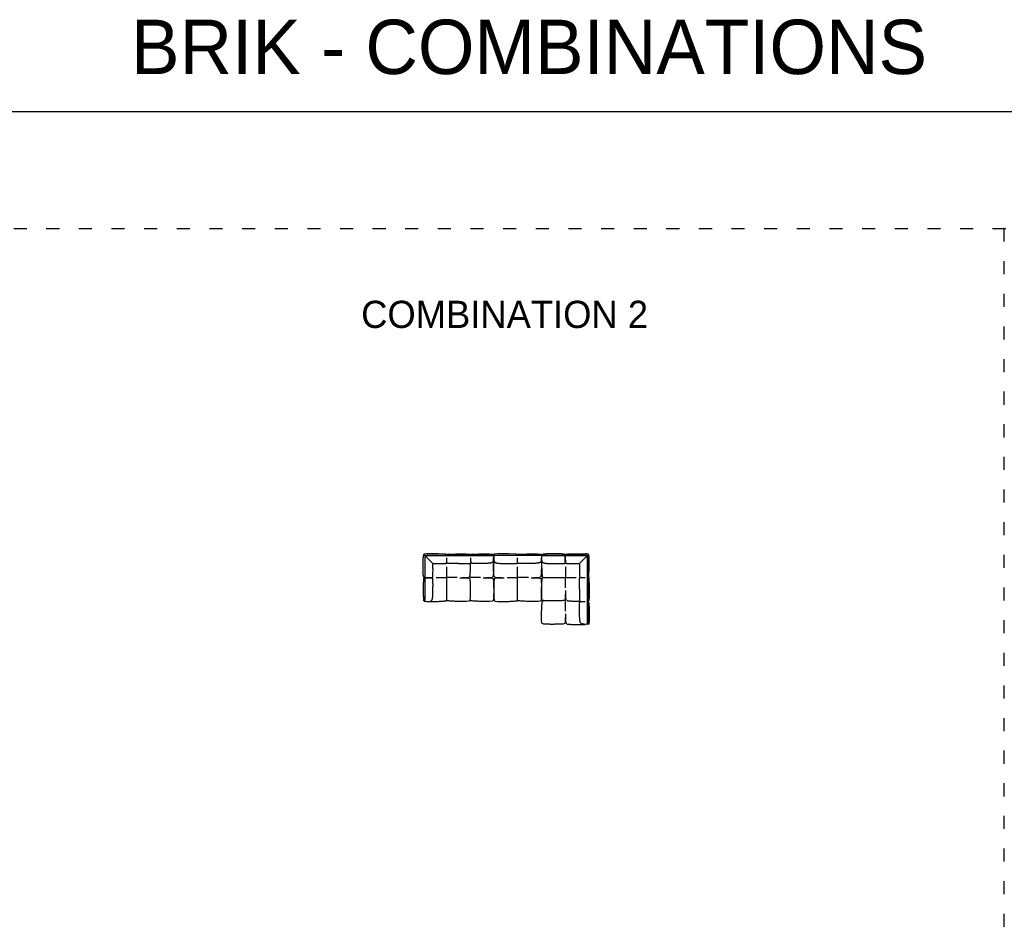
# Model space of a CAD drawing. Header units: millimetres. Extents: x -1609 to 20177350, y 5207 to 48962.
# Tile 9 of 14: x 84776 to 102881, y 30203 to 46962. Entities that reach past the tile are written whole.
import ezdxf

# ---------------------------------------------------------------- set-up
doc = ezdxf.new("R2010")
doc.units = ezdxf.units.MM
doc.linetypes.add('ACAD_ISO03W100', pattern=[30, 12, -18])
doc.layers.add('0. Text', color=7, linetype='Continuous')
doc.layers.add('1. Drawing', color=253, linetype='Continuous')
doc.styles.add('CENTURY_GOTHIC', font='GOTHIC.TTF')

msp = doc.modelspace()

# ---------------------------------------------------------------- hatches: boundary and pattern name
at = {"layer": '1. Drawing'}
h = msp.add_hatch(color=256, dxfattribs=at)
h.dxf.hatch_style = 1
h.paths.add_polyline_path([(94359, 37114), (93504, 37114, 1.041627), (93504, 37109), (93504, 37109), (94359, 37109, 1)])

# ---------------------------------------------------------------- linework, layer by layer
msp.add_lwpolyline([(120977, 45265), (66666, 45265)])
at = {"linetype": 'ACAD_ISO03W100', "ltscale": 20}
for points in [[(66666, 43124), (120977, 43124)], [(102873, 43124), (102873, 30203)]]:
    msp.add_lwpolyline(points, dxfattribs=at)
msp.add_point((102873, 43124))
at = {"layer": '1. Drawing', "linetype": 'Continuous'}
for p, q in [((92229, 37114), (93489, 37114)), ((94369, 37114), (93494, 37114)), ((95216, 37114), (94372, 37114)), ((92224, 37109), (92224, 36265)), ((93489, 37109), (92229, 37109)), ((92229, 36265), (92229, 37109)), ((94369, 37109), (93494, 37109)), ((94372, 37109), (95216, 37109)), ((95216, 35849), (95216, 37109)), ((95221, 37109), (95221, 35849))]:
    msp.add_line(p, q, dxfattribs=at)
for points in [[(92199, 37114, 0.020557), (92195, 37069)], [(92225, 37112), (92209, 37128, 0.620427), (92201, 37125), (92199, 37114)], [(92607, 37138), (92468, 37141), (92400, 37144), (92335, 37144), (92270, 37141), (92213, 37136, 0.633573), (92210, 37128), (92380, 36959)], [(95244, 36731), (95248, 36870), (95250, 36938), (95250, 37003), (95248, 37068), (95243, 37125, 0.633573), (95234, 37128), (95065, 36958)], [(95221, 37139, 0.020557), (95175, 37143)], [(95218, 37113), (95235, 37129, 0.620427), (95232, 37137), (95221, 37139)], [(92374, 36944, -0.423775), (92395, 36964)], [(95050, 36964, -0.423775), (95071, 36943)]]:
    msp.add_lwpolyline(points, format="xyb", dxfattribs=at)
for points in [[(92652, 37138), (92790, 37141), (92858, 37144), (92923, 37144), (92988, 37141), (93052, 37136)], [(93098, 37136), (93220, 37141), (93285, 37144), (93353, 37144), (93417, 37141), (93482, 37136)], [(93486, 37132), (93489, 37114)], [(93498, 37132), (93495, 37114)], [(93908, 37138), (93770, 37141), (93696, 37144), (93631, 37144), (93566, 37141), (93502, 37136)], [(93954, 37138), (94093, 37141), (94168, 37144), (94232, 37144), (94297, 37141), (94361, 37136)], [(94366, 37132), (94368, 37114)], [(94370, 37045), (94370, 37043), (94371, 37039), (94371, 37036), (94371, 37032), (94372, 37029), (94372, 37027), (94373, 37024), (94373, 37022), (94374, 37019), (94374, 37018), (94374, 37016), (94375, 37014), (94375, 37013), (94376, 37011), (94376, 37010), (94377, 37008), (94378, 37006), (94379, 37004), (94380, 37002), (94381, 36999), (94383, 36996), (94385, 36994), (94387, 36991), (94389, 36989), (94391, 36987), (94393, 36986), (94394, 36984), (94396, 36983), (94397, 36982), (94399, 36981), (94401, 36980), (94403, 36979), (94405, 36978), (94407, 36977), (94410, 36976), (94413, 36975), (94415, 36974), (94418, 36974), (94421, 36973), (94425, 36972), (94428, 36972), (94432, 36971), (94435, 36970), (94443, 36969), (94450, 36969), (94458, 36968), (94465, 36967), (94473, 36967), (94480, 36967), (94493, 36966), (94507, 36965), (94514, 36965), (94522, 36965), (94525, 36965), (94529, 36965), (94533, 36964), (94537, 36964), (94542, 36964), (94546, 36964), (94551, 36964), (94556, 36964), (94561, 36964), (94566, 36964), (94572, 36964), (94578, 36964), (94584, 36964), (94590, 36964), (94612, 36963), (94624, 36963), (94630, 36963), (94636, 36963), (94642, 36963), (94647, 36963), (94652, 36962), (94658, 36962), (94744, 36963), (94748, 36963), (94753, 36963), (94757, 36963), (94761, 36963), (94765, 36963), (94769, 36963), (94772, 36963), (94776, 36963), (94779, 36963), (94782, 36963), (94785, 36964), (94788, 36964), (94790, 36965), (94793, 36966), (94795, 36966), (94797, 36967), (94799, 36968), (94800, 36969), (94802, 36970), (94803, 36971), (94805, 36973), (94806, 36974), (94807, 36975), (94807, 36977), (94808, 36978), (94808, 36979), (94808, 36980), (94808, 36982), (94809, 36983), (94809, 36985), (94809, 36987), (94809, 36989), (94809, 36992), (94809, 36995), (94809, 36997), (94809, 36998), (94809, 37000), (94809, 37002), (94809, 37004), (94809, 37006), (94809, 37008), (94809, 37011), (94809, 37013), (94809, 37016), (94809, 37018), (94809, 37021), (94809, 37024), (94809, 37027), (94809, 37030), (94809, 37034), (94809, 37037), (94809, 37041), (94809, 37044), (94809, 37048), (94809, 37052), (94809, 37056), (94809, 37061), (94809, 37114)], [(94809, 37114), (94809, 37061), (94809, 37056), (94809, 37052), (94809, 37048), (94809, 37044), (94809, 37041), (94809, 37037), (94809, 37034), (94809, 37030), (94809, 37027), (94809, 37024), (94810, 37021), (94810, 37018), (94810, 37016), (94810, 37013), (94810, 37011), (94810, 37008), (94810, 37006), (94810, 37004), (94810, 37002), (94810, 37000), (94810, 36998), (94810, 36997), (94810, 36995), (94810, 36992), (94810, 36989), (94810, 36987), (94810, 36985), (94810, 36983), (94810, 36982), (94811, 36980), (94811, 36979), (94811, 36978), (94811, 36977), (94812, 36975), (94813, 36974), (94814, 36973), (94815, 36971), (94817, 36970), (94818, 36969), (94820, 36968), (94822, 36967), (94824, 36966), (94826, 36966), (94829, 36965), (94831, 36964), (94834, 36964), (94837, 36963), (94840, 36963), (94843, 36963), (94847, 36963), (94850, 36963), (94854, 36963), (94858, 36963), (94862, 36963), (94866, 36963), (94871, 36963), (94875, 36963), (94971, 36962), (94976, 36962), (94982, 36963), (94987, 36963), (94993, 36963), (94999, 36963), (95005, 36963), (95017, 36963), (95029, 36964), (95035, 36964), (95041, 36964), (95047, 36964), (95050, 36964)], [(92224, 36703), (92277, 36703), (92282, 36703), (92286, 36703), (92290, 36703), (92294, 36703), (92297, 36703), (92301, 36703), (92304, 36703), (92308, 36703), (92311, 36703), (92314, 36703), (92317, 36703), (92320, 36703), (92322, 36703), (92325, 36703), (92327, 36703), (92330, 36703), (92332, 36703), (92334, 36703), (92336, 36703), (92338, 36703), (92340, 36703), (92341, 36703), (92343, 36703), (92346, 36703), (92349, 36704), (92351, 36704), (92353, 36704), (92355, 36704), (92357, 36704), (92358, 36704), (92359, 36705), (92360, 36705), (92361, 36705), (92363, 36706), (92364, 36707), (92365, 36708), (92367, 36709), (92368, 36710), (92369, 36712), (92370, 36714), (92371, 36716), (92372, 36718), (92372, 36720), (92373, 36722), (92374, 36725), (92374, 36728), (92375, 36731), (92375, 36734), (92375, 36737), (92375, 36740), (92375, 36744), (92375, 36748), (92375, 36751), (92375, 36756), (92375, 36760), (92375, 36764), (92375, 36769), (92376, 36865), (92376, 36870), (92375, 36875), (92375, 36881), (92375, 36886), (92375, 36892), (92375, 36898), (92375, 36910), (92374, 36923), (92374, 36929), (92374, 36935), (92374, 36940), (92374, 36944)], [(92395, 36964), (92398, 36964), (92404, 36964), (92410, 36964), (92416, 36964), (92432, 36964), (92444, 36964), (92450, 36964), (92456, 36964), (92461, 36963), (92467, 36963), (92472, 36963), (92477, 36963), (92563, 36964), (92568, 36964), (92572, 36964), (92577, 36963), (92581, 36963), (92585, 36963), (92588, 36963), (92592, 36963), (92595, 36963), (92598, 36964), (92601, 36964), (92604, 36964), (92607, 36965), (92610, 36966), (92612, 36966), (92614, 36967), (92616, 36968), (92618, 36969), (92620, 36970), (92622, 36971), (92623, 36972), (92624, 36973), (92625, 36975), (92626, 36976), (92627, 36978), (92627, 36979), (92627, 36980), (92628, 36981), (92628, 36982), (92628, 36984), (92628, 36986), (92628, 36988), (92628, 36990), (92629, 36993), (92629, 36996), (92629, 36997), (92629, 36999), (92629, 37001), (92629, 37003), (92629, 37005), (92629, 37007), (92629, 37009), (92629, 37011), (92629, 37014), (92629, 37016), (92629, 37019), (92629, 37022), (92629, 37025), (92629, 37028), (92629, 37031), (92629, 37034), (92629, 37038), (92629, 37041), (92629, 37045), (92629, 37049), (92629, 37053), (92629, 37057), (92629, 37061), (92629, 37066)], [(92845, 36964), (92839, 36964), (92826, 36964), (92814, 36964), (92808, 36964), (92802, 36964), (92797, 36963), (92791, 36963), (92786, 36963), (92781, 36963), (92695, 36964), (92690, 36964), (92686, 36964), (92681, 36963), (92677, 36963), (92673, 36963), (92670, 36963), (92666, 36963), (92663, 36963), (92660, 36964), (92656, 36964), (92654, 36964), (92651, 36965), (92648, 36966), (92646, 36966), (92644, 36967), (92642, 36968), (92640, 36969), (92638, 36970), (92636, 36971), (92635, 36972), (92634, 36973), (92633, 36975), (92632, 36976), (92631, 36978), (92631, 36979), (92630, 36980), (92630, 36981), (92630, 36982), (92630, 36984), (92630, 36986), (92630, 36988), (92629, 36990), (92629, 36993), (92629, 36996), (92629, 36997), (92629, 36999), (92629, 37001), (92629, 37003), (92629, 37005), (92629, 37007), (92629, 37009), (92629, 37011), (92629, 37014), (92629, 37016), (92629, 37019), (92629, 37022), (92629, 37025), (92629, 37028), (92629, 37031), (92629, 37034), (92629, 37038), (92629, 37041), (92629, 37045), (92629, 37049), (92629, 37053), (92629, 37057), (92629, 37061), (92629, 37066)], [(92840, 36964), (92844, 36964), (92849, 36964), (92859, 36964), (92865, 36964), (92877, 36964), (92889, 36964), (92895, 36964), (92901, 36964), (92906, 36963), (92912, 36963), (92917, 36963), (92922, 36963), (93008, 36964), (93013, 36964), (93017, 36964), (93022, 36963), (93026, 36963), (93030, 36963), (93033, 36963), (93037, 36963), (93040, 36963), (93044, 36964), (93047, 36964), (93050, 36964), (93052, 36965), (93055, 36966), (93057, 36966), (93060, 36967), (93062, 36968), (93064, 36969), (93065, 36970), (93067, 36971), (93068, 36972), (93069, 36973), (93071, 36975), (93071, 36976), (93072, 36978), (93072, 36979), (93073, 36980), (93073, 36981), (93073, 36982), (93073, 36984), (93073, 36986), (93074, 36988), (93074, 36990), (93074, 36993), (93074, 36996), (93074, 36997), (93074, 36999), (93074, 37001), (93074, 37003), (93074, 37005), (93074, 37007), (93074, 37009), (93074, 37011), (93074, 37014), (93074, 37016), (93074, 37019), (93074, 37022), (93074, 37025), (93074, 37028), (93074, 37031), (93074, 37034), (93074, 37038), (93074, 37041), (93074, 37045), (93074, 37049), (93074, 37053), (93074, 37057), (93074, 37061), (93074, 37066)], [(93214, 36963), (93140, 36964), (93135, 36964), (93131, 36964), (93127, 36963), (93123, 36963), (93119, 36963), (93115, 36963), (93111, 36963), (93108, 36963), (93105, 36964), (93102, 36964), (93099, 36964), (93096, 36965), (93093, 36966), (93091, 36966), (93089, 36967), (93087, 36968), (93085, 36969), (93083, 36970), (93082, 36971), (93080, 36972), (93079, 36973), (93078, 36975), (93077, 36976), (93076, 36978), (93076, 36979), (93076, 36980), (93075, 36981), (93075, 36982), (93075, 36984), (93075, 36986), (93075, 36988), (93075, 36990), (93075, 36993), (93074, 36996), (93074, 36997), (93074, 36999), (93074, 37001), (93074, 37003), (93074, 37005), (93074, 37007), (93074, 37009), (93074, 37011), (93074, 37014), (93074, 37016), (93074, 37019), (93074, 37022), (93074, 37025), (93074, 37028), (93074, 37031), (93074, 37034), (93074, 37038), (93074, 37041), (93074, 37045), (93074, 37049), (93074, 37053), (93074, 37057), (93074, 37061), (93074, 37066)], [(93493, 37073), (93493, 37070), (93493, 37067), (93492, 37062), (93492, 37057), (93492, 37052), (93491, 37048), (93491, 37044), (93491, 37040), (93490, 37036), (93490, 37033), (93489, 37030), (93489, 37027), (93489, 37025), (93488, 37022), (93488, 37020), (93487, 37018), (93487, 37016), (93486, 37015), (93486, 37013), (93485, 37012), (93485, 37011), (93484, 37008), (93483, 37006), (93482, 37005), (93482, 37003), (93480, 37000), (93478, 36997), (93476, 36994), (93475, 36992), (93472, 36990), (93470, 36987), (93469, 36986), (93467, 36985), (93466, 36984), (93464, 36983), (93462, 36982), (93460, 36981), (93458, 36980), (93456, 36979), (93454, 36978), (93451, 36977), (93449, 36976), (93446, 36975), (93443, 36974), (93440, 36974), (93437, 36973), (93433, 36972), (93430, 36972), (93426, 36971), (93419, 36970), (93411, 36969), (93403, 36969), (93396, 36968), (93389, 36968), (93382, 36967), (93368, 36967), (93354, 36966), (93347, 36966), (93340, 36965), (93336, 36965), (93332, 36965), (93328, 36965), (93324, 36965), (93320, 36965), (93312, 36965), (93307, 36965), (93302, 36965), (93297, 36965), (93292, 36964), (93286, 36964), (93280, 36964), (93274, 36964), (93268, 36964), (93256, 36964), (93244, 36964), (93238, 36964), (93232, 36964), (93226, 36963), (93221, 36963), (93214, 36963)], [(93489, 37109), (93491, 37100), (93493, 37067), (93493, 37033)], [(93494, 37109), (93493, 37100), (93491, 37067), (93491, 37033)], [(93491, 37073), (93491, 37070), (93491, 37067), (93491, 37062), (93492, 37057), (93492, 37052), (93492, 37048), (93493, 37044), (93493, 37040), (93493, 37036), (93494, 37033), (93494, 37030), (93495, 37027), (93495, 37025), (93496, 37022), (93496, 37020), (93496, 37018), (93497, 37016), (93497, 37015), (93498, 37013), (93498, 37012), (93499, 37011), (93500, 37008), (93500, 37006), (93501, 37005), (93502, 37003), (93504, 37000), (93505, 36997), (93507, 36994), (93509, 36992), (93511, 36990), (93514, 36987), (93515, 36986), (93516, 36985), (93518, 36984), (93520, 36983), (93521, 36982), (93523, 36981), (93525, 36980), (93527, 36979), (93530, 36978), (93532, 36977), (93535, 36976), (93538, 36975), (93541, 36974), (93544, 36974), (93547, 36973), (93551, 36972), (93554, 36972), (93558, 36971), (93565, 36970), (93573, 36969), (93580, 36969), (93588, 36968), (93595, 36968), (93602, 36967), (93616, 36967), (93630, 36966), (93637, 36966), (93644, 36965), (93648, 36965), (93652, 36965), (93656, 36965), (93660, 36965), (93664, 36965), (93669, 36965), (93673, 36965), (93678, 36965), (93683, 36965), (93689, 36964), (93694, 36964), (93710, 36964), (93716, 36964), (93722, 36964), (93734, 36964), (93747, 36964), (93753, 36964), (93758, 36964), (93764, 36963), (93770, 36963), (93775, 36963), (93780, 36963), (93866, 36964), (93871, 36964), (93875, 36964), (93879, 36963), (93883, 36963), (93887, 36963), (93891, 36963), (93895, 36963), (93898, 36963), (93901, 36964), (93904, 36964), (93907, 36964), (93910, 36965), (93912, 36966), (93915, 36966), (93917, 36967), (93919, 36968), (93921, 36969), (93923, 36970), (93924, 36971), (93926, 36972), (93927, 36973), (93928, 36975), (93929, 36976), (93930, 36978), (93930, 36979), (93930, 36980), (93930, 36981), (93931, 36982), (93931, 36984), (93931, 36986), (93931, 36988), (93931, 36990), (93931, 36993), (93931, 36996), (93931, 36997), (93931, 36999), (93932, 37001), (93932, 37003), (93932, 37005), (93932, 37007), (93932, 37009), (93932, 37011), (93932, 37014), (93932, 37016), (93932, 37019), (93932, 37022), (93932, 37025), (93932, 37028), (93932, 37031), (93932, 37034), (93932, 37038), (93932, 37041), (93932, 37045), (93932, 37049), (93932, 37053), (93932, 37057), (93932, 37061), (93932, 37066)], [(94373, 37073), (94373, 37070), (94373, 37067), (94372, 37062), (94372, 37057), (94372, 37052), (94371, 37048), (94371, 37044), (94370, 37040), (94370, 37036), (94370, 37033), (94369, 37030), (94369, 37027), (94368, 37025), (94368, 37022), (94368, 37020), (94367, 37018), (94367, 37016), (94366, 37015), (94366, 37013), (94365, 37012), (94365, 37011), (94364, 37008), (94363, 37006), (94362, 37005), (94361, 37003), (94360, 37000), (94358, 36997), (94356, 36994), (94354, 36992), (94352, 36990), (94350, 36987), (94349, 36986), (94347, 36985), (94346, 36984), (94344, 36983), (94342, 36982), (94340, 36981), (94338, 36980), (94336, 36979), (94334, 36978), (94331, 36977), (94329, 36976), (94326, 36975), (94323, 36974), (94320, 36974), (94316, 36973), (94313, 36972), (94309, 36972), (94306, 36971), (94298, 36970), (94291, 36969), (94283, 36969), (94276, 36968), (94269, 36968), (94262, 36967), (94248, 36967), (94234, 36966), (94227, 36966), (94220, 36965), (94216, 36965), (94212, 36965), (94208, 36965), (94204, 36965), (94199, 36965), (94195, 36965), (94190, 36965), (94185, 36965), (94180, 36965), (94175, 36964), (94169, 36964), (94163, 36964), (94157, 36964), (94151, 36964), (94139, 36964), (94117, 36964), (94111, 36964), (94105, 36964), (94099, 36963), (94094, 36963), (94089, 36963), (94084, 36963), (93998, 36964), (93993, 36964), (93988, 36964), (93984, 36963), (93980, 36963), (93976, 36963), (93972, 36963), (93969, 36963), (93966, 36963), (93962, 36964), (93959, 36964), (93956, 36964), (93954, 36965), (93951, 36966), (93949, 36966), (93946, 36967), (93944, 36968), (93942, 36969), (93941, 36970), (93939, 36971), (93938, 36972), (93936, 36973), (93935, 36975), (93935, 36976), (93934, 36978), (93934, 36979), (93933, 36980), (93933, 36981), (93933, 36982), (93933, 36984), (93932, 36986), (93932, 36988), (93932, 36990), (93932, 36993), (93932, 36996), (93932, 36997), (93932, 36999), (93932, 37001), (93932, 37003), (93932, 37005), (93932, 37007), (93932, 37009), (93932, 37011), (93932, 37014), (93932, 37016), (93932, 37019), (93932, 37022), (93932, 37025), (93932, 37028), (93932, 37031), (93932, 37034), (93932, 37038), (93932, 37041), (93932, 37045), (93932, 37049), (93932, 37053), (93932, 37057), (93932, 37061), (93932, 37066)], [(94369, 37109), (94370, 37100), (94373, 37067), (94372, 37033)], [(95071, 36943), (95071, 36940), (95071, 36934), (95071, 36928), (95071, 36922), (95070, 36906), (95070, 36894), (95070, 36888), (95070, 36882), (95070, 36877), (95070, 36871), (95069, 36866), (95069, 36861), (95070, 36775), (95070, 36770), (95070, 36766), (95070, 36762), (95070, 36757), (95070, 36754), (95070, 36750), (95070, 36746), (95070, 36743), (95070, 36740), (95070, 36737), (95071, 36734), (95071, 36731), (95072, 36728), (95073, 36726), (95073, 36724), (95074, 36722), (95075, 36720), (95076, 36718), (95077, 36716), (95078, 36715), (95080, 36714), (95081, 36713), (95082, 36712), (95084, 36711), (95085, 36711), (95086, 36711), (95087, 36710), (95089, 36710), (95090, 36710), (95092, 36710), (95094, 36710), (95096, 36710), (95099, 36709), (95102, 36709), (95104, 36709), (95105, 36709), (95107, 36709), (95109, 36709), (95111, 36709), (95113, 36709), (95115, 36709), (95118, 36709), (95120, 36709), (95123, 36709), (95125, 36709), (95128, 36709), (95131, 36709), (95134, 36709), (95137, 36709), (95141, 36709), (95144, 36709), (95148, 36709), (95151, 36709), (95155, 36709), (95159, 36709), (95163, 36709), (95168, 36709), (95172, 36709)], [(92629, 36302), (92629, 36904)], [(92629, 36302), (92629, 36904)], [(92629, 36302), (92629, 36904)], [(92629, 36302), (92629, 36904)], [(93932, 36302), (93932, 36904)], [(93932, 36302), (93932, 36904)], [(93932, 36302), (93932, 36904)], [(93932, 36302), (93932, 36904)], [(94812, 36906), (94812, 36709)], [(92293, 36264), (92295, 36264), (92299, 36264), (92302, 36265), (92306, 36265), (92309, 36266), (92312, 36266), (92314, 36266), (92316, 36267), (92319, 36267), (92321, 36268), (92322, 36268), (92324, 36269), (92325, 36269), (92327, 36270), (92328, 36270), (92330, 36271), (92332, 36272), (92334, 36273), (92336, 36273), (92339, 36275), (92342, 36277), (92344, 36279), (92347, 36280), (92349, 36283), (92351, 36285), (92352, 36286), (92354, 36288), (92355, 36289), (92356, 36291), (92357, 36293), (92358, 36295), (92359, 36297), (92360, 36299), (92361, 36301), (92362, 36304), (92363, 36306), (92364, 36309), (92364, 36312), (92365, 36315), (92366, 36318), (92366, 36322), (92367, 36325), (92368, 36329), (92369, 36336), (92369, 36344), (92370, 36352), (92371, 36359), (92371, 36366), (92371, 36373), (92372, 36387), (92373, 36401), (92373, 36408), (92373, 36415), (92373, 36419), (92373, 36423), (92374, 36427), (92374, 36431), (92374, 36435), (92374, 36440), (92374, 36445), (92374, 36450), (92374, 36455), (92374, 36460), (92374, 36466), (92374, 36472), (92374, 36477), (92374, 36483), (92375, 36506), (92375, 36518), (92375, 36524), (92375, 36530), (92375, 36535), (92375, 36541), (92376, 36546), (92376, 36551), (92375, 36637), (92375, 36642), (92375, 36646), (92375, 36651), (92375, 36655), (92375, 36659), (92375, 36662), (92375, 36666), (92375, 36669), (92375, 36673), (92375, 36676), (92374, 36678), (92374, 36681), (92373, 36684), (92372, 36686), (92372, 36688), (92371, 36691), (92370, 36692), (92369, 36694), (92368, 36696), (92367, 36697), (92365, 36698), (92364, 36699), (92363, 36700), (92361, 36701), (92360, 36701), (92359, 36702), (92358, 36702), (92357, 36702), (92355, 36702), (92353, 36702), (92351, 36702), (92349, 36703), (92346, 36703), (92343, 36703), (92341, 36703), (92340, 36703), (92338, 36703), (92336, 36703), (92334, 36703), (92332, 36703), (92330, 36703), (92327, 36703), (92325, 36703), (92322, 36703), (92320, 36703), (92317, 36703), (92314, 36703), (92311, 36703), (92308, 36703), (92304, 36703), (92301, 36703), (92297, 36703), (92294, 36703), (92290, 36703), (92286, 36703), (92282, 36703), (92277, 36703), (92224, 36703)], [(92432, 36705), (92629, 36705)], [(92822, 36705), (92629, 36705)], [(93252, 36705), (93059, 36705)], [(93738, 36705), (93932, 36705)], [(94135, 36705), (93932, 36705)], [(94408, 36709), (95011, 36709)], [(94408, 36709), (95011, 36709)], [(94408, 36709), (95011, 36709)], [(94408, 36709), (95011, 36709)], [(94812, 36516), (94812, 36709)], [(95071, 36493), (95071, 36499), (95070, 36512), (95070, 36524), (95070, 36530), (95070, 36536), (95070, 36541), (95070, 36547), (95069, 36552), (95069, 36557), (95070, 36643), (95070, 36648), (95070, 36652), (95070, 36657), (95070, 36661), (95070, 36665), (95070, 36668), (95070, 36672), (95070, 36675), (95070, 36679), (95070, 36682), (95071, 36684), (95071, 36687), (95072, 36690), (95073, 36692), (95073, 36694), (95074, 36697), (95075, 36698), (95076, 36700), (95077, 36702), (95078, 36703), (95080, 36704), (95081, 36705), (95082, 36706), (95084, 36707), (95085, 36707), (95086, 36708), (95087, 36708), (95089, 36708), (95090, 36708), (95092, 36708), (95094, 36708), (95096, 36709), (95099, 36709), (95102, 36709), (95104, 36709), (95105, 36709), (95107, 36709), (95109, 36709), (95111, 36709), (95113, 36709), (95115, 36709), (95118, 36709), (95120, 36709), (95123, 36709), (95125, 36709), (95128, 36709), (95131, 36709), (95134, 36709), (95137, 36709), (95141, 36709), (95144, 36709), (95148, 36709), (95151, 36709), (95155, 36709), (95159, 36709), (95163, 36709), (95168, 36709), (95172, 36709)], [(95244, 36686), (95248, 36548), (95250, 36480), (95250, 36415), (95248, 36350), (95242, 36286)], [(95071, 36498), (95071, 36495), (95071, 36489), (95071, 36479), (95071, 36473), (95070, 36461), (95070, 36449), (95070, 36443), (95070, 36437), (95070, 36432), (95070, 36426), (95069, 36421), (95069, 36416), (95070, 36330), (95070, 36325), (95070, 36321), (95070, 36316), (95070, 36312), (95070, 36308), (95070, 36305), (95070, 36301), (95070, 36298), (95070, 36294), (95070, 36291), (95071, 36288), (95071, 36286), (95072, 36283), (95073, 36281), (95073, 36278), (95074, 36276), (95075, 36275), (95076, 36273), (95077, 36271), (95078, 36270), (95080, 36269), (95081, 36268), (95082, 36267), (95084, 36266), (95085, 36266), (95086, 36265), (95087, 36265), (95089, 36265), (95090, 36265), (95092, 36265), (95094, 36264), (95096, 36264), (95099, 36264), (95102, 36264), (95104, 36264), (95105, 36264), (95107, 36264), (95109, 36264), (95111, 36264), (95113, 36264), (95115, 36264), (95118, 36264), (95120, 36264), (95123, 36264), (95125, 36264), (95128, 36264), (95131, 36264), (95134, 36264), (95137, 36264), (95141, 36264), (95144, 36264), (95148, 36264), (95151, 36264), (95155, 36264), (95159, 36264), (95163, 36264), (95168, 36264), (95172, 36264)], [(94812, 36086), (94812, 36279)], [(95069, 36124), (95070, 36198), (95070, 36203), (95070, 36207), (95070, 36211), (95070, 36216), (95070, 36219), (95070, 36223), (95070, 36227), (95070, 36230), (95070, 36233), (95070, 36236), (95071, 36239), (95071, 36242), (95072, 36245), (95073, 36247), (95073, 36249), (95074, 36251), (95075, 36253), (95076, 36255), (95077, 36257), (95078, 36258), (95080, 36259), (95081, 36260), (95082, 36261), (95084, 36262), (95085, 36262), (95086, 36262), (95087, 36263), (95089, 36263), (95090, 36263), (95092, 36263), (95094, 36263), (95096, 36263), (95099, 36263), (95102, 36264), (95104, 36264), (95105, 36264), (95107, 36264), (95109, 36264), (95111, 36264), (95113, 36264), (95115, 36264), (95118, 36264), (95120, 36264), (95123, 36264), (95125, 36264), (95128, 36264), (95131, 36264), (95134, 36264), (95137, 36264), (95141, 36264), (95144, 36264), (95148, 36264), (95151, 36264), (95155, 36264), (95159, 36264), (95163, 36264), (95168, 36264), (95172, 36264)], [(95242, 36241), (95248, 36118), (95250, 36054), (95250, 35985), (95248, 35921), (95242, 35856)], [(95179, 35845), (95176, 35845), (95173, 35845), (95168, 35846), (95163, 35846), (95158, 35846), (95154, 35847), (95150, 35847), (95146, 35847), (95143, 35848), (95139, 35848), (95136, 35849), (95134, 35849), (95131, 35849), (95129, 35850), (95126, 35850), (95125, 35851), (95123, 35851), (95121, 35852), (95120, 35852), (95118, 35853), (95117, 35853), (95115, 35854), (95113, 35855), (95111, 35856), (95109, 35856), (95106, 35858), (95103, 35860), (95101, 35862), (95098, 35863), (95096, 35866), (95094, 35868), (95093, 35869), (95091, 35871), (95090, 35872), (95089, 35874), (95088, 35876), (95087, 35878), (95086, 35880), (95085, 35882), (95084, 35884), (95083, 35887), (95082, 35889), (95081, 35892), (95081, 35895), (95080, 35898), (95079, 35901), (95079, 35905), (95078, 35908), (95077, 35912), (95076, 35919), (95076, 35927), (95075, 35935), (95074, 35942), (95074, 35949), (95074, 35956), (95073, 35970), (95072, 35984), (95072, 35991), (95072, 35998), (95072, 36002), (95072, 36006), (95071, 36010), (95071, 36014), (95071, 36018), (95071, 36026), (95071, 36031), (95071, 36036), (95071, 36041), (95071, 36046), (95071, 36052), (95071, 36058), (95071, 36064), (95071, 36070), (95070, 36082), (95070, 36094), (95070, 36100), (95070, 36106), (95070, 36112), (95070, 36117), (95069, 36124)], [(95216, 35849), (95207, 35847), (95174, 35845), (95139, 35845)], [(95238, 35852), (95221, 35849)]]:
    msp.add_lwpolyline(points, dxfattribs=at)
for centre, radius, start, end in [((92229, 37109), 5, 90, 180), ((92606, 37114), 23.4, 0.3007, 90.0859), ((92652, 37114), 23.4, 89.9141, 179.6993), ((93051, 37112), 23.8, 5.84, 89.7258), ((93097, 37112), 23.4, 89.9141, 174.9592), ((93490, 37112), 2.5, 270, 90), ((93494, 37112), 2.5, 90, 270), ((93908, 37114), 23.4, 0.3007, 90.0859), ((93955, 37114), 23.4, 89.9141, 179.6993), ((94369, 37112), 2.5, 270, 90), ((94372, 37111), 2.5, 90, 270), ((94786, 37114), 23.4, 0.3007, 90.0859), ((94833, 37114), 23.4, 89.9141, 179.6993), ((95216, 37109), 5, 0, 90), ((92224, 36726), 23.4, 179.9141, 269.6993), ((92224, 36680), 23.4, 90.3007, 180.0859), ((92887, 38240), 1536, 269.4413, 275.4373), ((93314, 38304), 1600, 269.4526, 275.327), ((93667, 38240), 1536, 264.5627, 270.5587), ((94197, 38240), 1536, 269.4413, 275.4373), ((95221, 36732), 23.4, 270.3007, 0.0859), ((95221, 36686), 23.4, 359.9141, 89.6993), ((96347, 36451), 1536, 179.4413, 185.4373), ((92227, 36265), 2.5, 180, 0), ((95218, 36288), 23.8, 275.84, 359.7258), ((95219, 36241), 23.4, 359.9141, 84.9592), ((96411, 36024), 1600, 179.4526, 185.327), ((95218, 35849), 2.5, 180, 0)]:
    msp.add_arc(centre, radius, start, end, dxfattribs=at)
at = {"layer": '1. Drawing', "linetype": 'Continuous', "extrusion": (0, 0, -1)}
for centre, radius, start, end in [((-94401, 37111), 25, 5.4373, 84.5619), ((-92887, 35168), 1536, 89.4413, 95.4373), ((-93030, 36736), 25, 185.4381, 264.5627), ((-93030, 36672), 25, 95.4373, 174.5619), ((-93314, 35104), 1600, 89.4526, 95.327), ((-93460, 36736), 25, 185.4381, 264.5627), ((-93460, 36672), 25, 95.4373, 174.5619), ((-93524, 36736), 25, 275.4373, 354.5619), ((-93524, 36672), 25, 5.4381, 84.5627), ((-93667, 35168), 1536, 84.5627, 90.5587), ((-94197, 35168), 1536, 89.4413, 95.4373), ((-94340, 36736), 25, 185.4381, 264.5627), ((-94340, 36672), 25, 95.4373, 174.5619), ((-93274, 36451), 1536, 179.4413, 185.4373), ((-92227, 36295), 25, 275.4373, 354.5619), ((-93030, 36295), 25, 185.4381, 264.5627), ((-93460, 36295), 25, 185.4381, 264.5627), ((-93524, 36295), 25, 275.4373, 354.5619), ((-94340, 36295), 25, 185.4381, 264.5627), ((-94401, 36308), 25, 275.4381, 354.5627), ((-94779, 36308), 25, 185.4373, 264.5619), ((-94842, 36308), 25, 275.4381, 354.5627), ((-93210, 36024), 1600, 179.4526, 185.327), ((-94401, 35878), 25, 275.4381, 354.5627), ((-94779, 35878), 25, 185.4373, 264.5619), ((-94842, 35878), 25, 275.4381, 354.5627)]:
    msp.add_arc(centre, radius, start, end, dxfattribs=at)
at = {"layer": '1. Drawing', "linetype": 'Continuous'}
for points, weights in [([(93482, 37136), (93485, 37135), (93486, 37132)], [1, 0.803670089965, 1]), ([(93502, 37136), (93498, 37135), (93498, 37132)], [1, 0.803670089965, 1]), ([(94361, 37136), (94365, 37135), (94366, 37132)], [1, 0.803670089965, 1]), ([(94786, 37137), (94544, 37149), (94399, 37135)], [0.998866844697, 0.993813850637, 0.998866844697]), ([(94833, 37137), (94904, 37149), (95175, 37143)], [0.998866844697, 0.993813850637, 0.998866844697]), ([(92201, 36727), (92189, 36798), (92195, 37069)], [0.998866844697, 0.993813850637, 0.998866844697]), ([(93055, 36733), (93066, 36785), (93065, 36970)], [0.998866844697, 0.994856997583, 0.997211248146]), ([(93485, 36733), (93499, 36798), (93493, 37069)], [0.998866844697, 0.993813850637, 0.998866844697]), ([(93499, 36733), (93485, 36798), (93491, 37069)], [0.998866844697, 0.993813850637, 0.998866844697]), ([(94365, 36733), (94379, 36798), (94373, 37069)], [0.998866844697, 0.993813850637, 0.998866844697]), ([(92201, 36680), (92189, 36438), (92203, 36292)], [0.998866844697, 0.993813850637, 0.998866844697]), ([(93055, 36675), (93069, 36438), (93055, 36292)], [0.998866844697, 0.993813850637, 0.998866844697]), ([(93485, 36675), (93499, 36438), (93485, 36292)], [0.998866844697, 0.993813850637, 0.998866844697]), ([(93499, 36675), (93485, 36438), (93499, 36292)], [0.998866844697, 0.993813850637, 0.998866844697]), ([(94365, 36675), (94379, 36438), (94365, 36292)], [0.998866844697, 0.993813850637, 0.998866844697]), ([(94781, 36283), (94544, 36269), (94399, 36283)], [0.998866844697, 0.993813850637, 0.998866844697]), ([(94840, 36283), (94891, 36272), (95076, 36273)], [0.998866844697, 0.994856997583, 0.997211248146]), ([(94781, 35853), (94544, 35839), (94399, 35853)], [0.998866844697, 0.993813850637, 0.998866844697]), ([(94840, 35853), (94904, 35839), (95175, 35845)], [0.998866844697, 0.993813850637, 0.998866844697]), ([(95242, 35856), (95242, 35853), (95238, 35852)], [1, 0.803670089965, 1])]:
    msp.add_rational_spline(points, weights, degree=2, dxfattribs=at)
for points in [[(94376, 37113), (94368, 37059), (94371, 36936), (94374, 36889), (94379, 36799), (94381, 36766), (94385, 36729), (94388, 36714), (94393, 36709), (94408, 36709)], [(94376, 36305), (94368, 36360), (94371, 36482), (94374, 36529), (94379, 36619), (94381, 36652), (94385, 36689), (94388, 36704), (94393, 36709), (94408, 36709)], [(92225, 36270), (92279, 36262), (92402, 36265), (92449, 36268), (92539, 36272), (92572, 36275), (92609, 36278), (92624, 36282), (92629, 36287), (92629, 36302)], [(93033, 36270), (92978, 36262), (92856, 36265), (92809, 36268), (92719, 36272), (92686, 36275), (92649, 36278), (92634, 36282), (92629, 36287), (92629, 36302)], [(93463, 36270), (93408, 36262), (93282, 36265), (93239, 36268), (93149, 36272), (93115, 36275), (93079, 36278), (93064, 36282), (93059, 36287), (93059, 36302)], [(93521, 36270), (93576, 36262), (93698, 36265), (93751, 36268), (93841, 36272), (93875, 36275), (93911, 36278), (93926, 36282), (93932, 36287), (93932, 36302)], [(94342, 36270), (94288, 36262), (94165, 36265), (94112, 36268), (94022, 36272), (93989, 36275), (93952, 36278), (93937, 36282), (93932, 36287), (93932, 36302)], [(94376, 35876), (94368, 35930), (94371, 36056), (94374, 36099), (94379, 36189), (94381, 36223), (94385, 36259), (94388, 36274), (94393, 36279), (94408, 36279)]]:
    msp.add_open_spline(points, degree=3, knots=[13.742278, 13.742278, 13.742278, 13.742278, 63.156244, 126.312488, 189.468732, 252.624976, 315.781221, 378.937465, 505.249953, 505.249953, 505.249953, 505.249953], dxfattribs=at)

# ---------------------------------------------------------------- texts
at = {"layer": '0. Text', "attachment_point": 1, "style": 'CENTURY_GOTHIC'}
for s, width, insert, char_height in [('\\pi20107.59544;{\\fCarisma Classic 400 Regular|b0|i0|c0|p2;BRIK - COMBINATIONS}', 54230.41, (66716, 46962), 1000), ('\\pi8605.73828;{\\fCarisma Classic 400 Regular|b0|i0|c0|p2;END SECTION SOFA}', 26911.06, (-1661, 44504), 800), ('\\pi9200.4824;{\\fCarisma Classic 400 Regular|b0|i0|c0|p2;CENTER SECTION}', 26911.06, (18997, 44504), 800), ('\\pi3741.4486;{\\fCarisma Classic 400 Regular|b0|i0|c0|p2;END SECTION SOFA 130}', 13317.48, (4944, 41965), 400), ('\\pi4054.86492;{\\fCarisma Classic 400 Regular|b0|i0|c0|p2;CENTER SECTION 130}', 13317.48, (18521, 41965), 400), ('\\pi4151.4071;{\\fCarisma Classic 400 Regular|b0|i0|c0|p2;CENTER SECTION 88}', 13317.48, (32099, 41965), 400), ('\\pi4638.54403;{\\fCarisma Classic 400 Regular|b0|i0|c0|p2;CORNER 88 x 88}', 13317.48, (45677, 41965), 400), ('\\pi6369.60338;{\\fCarisma Classic 400 Regular|b0|i0|c0|p2;COMBINATION 1}', 17875.44, (66661, 41795), 500), ('\\pi6290.07364;{\\fCarisma Classic 400 Regular|b0|i0|c0|p2;COMBINATION 2}', 17875.44, (84765, 41795), 500)]:
    msp.add_mtext_dynamic_manual_height_columns(s, width=width, gutter_width=147, heights=[0], dxfattribs=dict(at, insert=insert, char_height=char_height))

doc.saveas('drawing.dxf')
